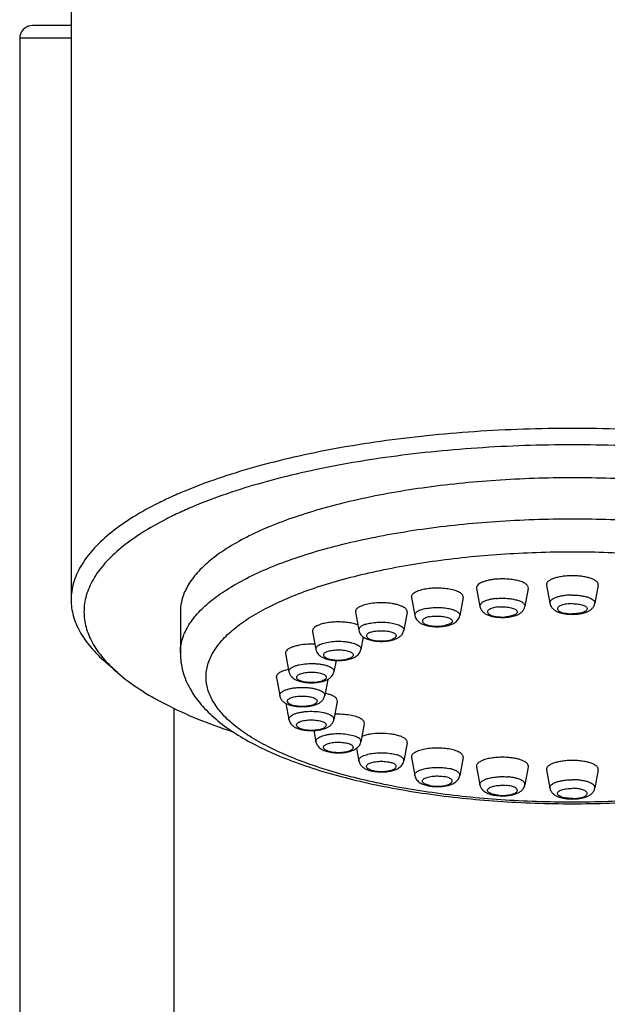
# Model space of a CAD drawing. Header units: millimetres. Extents: x 144 to 417, y 85 to 376.
# Tile 7 of 11: x 224 to 236, y 329 to 348. Entities that reach past the tile are written whole.
import ezdxf

# ---------------------------------------------------------------- set-up
doc = ezdxf.new("R2010")
doc.units = ezdxf.units.MM
doc.header["$LTSCALE"] = 32.67
doc.layers.get('0').update_dxf_attribs({"linetype": 'CONTINUOUS'})

msp = doc.modelspace()

# ---------------------------------------------------------------- linework, layer by layer
at = {"color": 7, "linetype": 'Continuous'}
for p, q in [((225.42, 353.087), (225.42, 336.408)), ((225.42, 347.584), (224.67, 347.584)), ((224.42, 347.334), (224.42, 241.834)), ((233.306, 336.629), (233.372, 336.277)), ((234.313, 336.629), (234.247, 336.277)), ((234.666, 336.69), (234.732, 336.338)), ((235.673, 336.69), (235.607, 336.338)), ((232.039, 336.449), (232.105, 336.098)), ((233.046, 336.449), (232.98, 336.098)), ((227.545, 336.173), (227.545, 335.374)), ((230.951, 336.164), (231.017, 335.812)), ((231.958, 336.164), (231.891, 335.812)), ((230.116, 335.792), (230.182, 335.44)), ((231.102, 335.683), (231.056, 335.44)), ((229.591, 335.358), (229.657, 335.006)), ((226.321, 334.99), (226.088, 335.194)), ((230.573, 335.226), (230.531, 335.006)), ((229.412, 334.893), (229.478, 334.541)), ((230.412, 334.856), (230.352, 334.541)), ((230.598, 334.428), (230.531, 334.076)), ((227.42, 334.294), (227.42, 326.66)), ((229.598, 334.391), (229.657, 334.076)), ((230.141, 333.862), (230.182, 333.643)), ((231.123, 333.995), (231.056, 333.643)), ((230.971, 333.514), (231.017, 333.27)), ((231.958, 333.622), (231.891, 333.27)), ((232.039, 333.337), (232.105, 332.985)), ((233.046, 333.337), (232.98, 332.985)), ((233.306, 333.157), (233.372, 332.805)), ((234.313, 333.157), (234.247, 332.805)), ((234.666, 333.096), (234.732, 332.744)), ((235.673, 333.096), (235.607, 332.744))]:
    msp.add_line(p, q, dxfattribs=at)
at = {"color": 9, "linetype": 'Continuous'}
msp.add_line((225.42, 347.334), (224.42, 347.334), dxfattribs=at)
at = {"color": 7, "linetype": 'Continuous'}
for centre, radius, start, end in [((224.67, 347.334), 0.25, 90, 180), ((232.569, 336.648), 0.764, 279.0888, 281.1617), ((229.471, 334.904), 0.0601, 180.0533, 190.6784), ((232.516, 333.535), 0.764, 258.8383, 260.9111)]:
    msp.add_arc(centre, radius, start, end, dxfattribs=at)
at = {"color": 9, "linetype": 'Continuous'}
for centre, start, end in [((229.529, 334.551), 180.0534, 190.6781), ((230.301, 334.551), 349.3219, 359.9466)]:
    msp.add_arc(centre, 0.0522, start, end, dxfattribs=at)
at = {"color": 7, "linetype": 'Continuous'}
for points, knots in [([(244.92, 336.408), (244.92, 336.462), (244.912, 336.573), (244.876, 336.737), (244.816, 336.901), (244.703, 337.123), (244.497, 337.397), (244.169, 337.705), (243.756, 337.999), (243.355, 338.225), (242.997, 338.398), (242.596, 338.574), (242.049, 338.778), (241.341, 338.996), (240.573, 339.19), (239.754, 339.357), (238.891, 339.496), (237.993, 339.605), (236.749, 339.711), (235.17, 339.763), (233.59, 339.711), (232.347, 339.605), (231.448, 339.496), (230.585, 339.357), (229.766, 339.19), (228.999, 338.996), (228.291, 338.778), (227.744, 338.574), (227.342, 338.398), (226.984, 338.225), (226.583, 337.999), (226.17, 337.705), (225.842, 337.397), (225.637, 337.123), (225.523, 336.901), (225.463, 336.737), (225.428, 336.573), (225.42, 336.462), (225.42, 336.408)], [0, 0, 0, 0, 0.007526, 0.015185, 0.023105, 0.031399, 0.049447, 0.069899, 0.093055, 0.119032, 0.133082, 0.147826, 0.179327, 0.213371, 0.249737, 0.288162, 0.32835, 0.369979, 0.412706, 0.5, 0.587294, 0.630021, 0.67165, 0.711838, 0.750263, 0.786629, 0.820673, 0.852174, 0.866918, 0.880968, 0.906945, 0.930101, 0.950553, 0.968601, 0.976895, 0.984815, 0.992474, 1, 1, 1, 1]), ([(244.67, 336.173), (244.67, 336.226), (244.662, 336.334), (244.615, 336.551), (244.492, 336.825), (244.258, 337.137), (243.938, 337.436), (243.536, 337.723), (243.146, 337.943), (242.796, 338.112), (242.405, 338.283), (241.872, 338.483), (241.182, 338.695), (240.435, 338.884), (239.637, 339.046), (238.796, 339.182), (237.92, 339.288), (236.709, 339.391), (235.17, 339.442), (233.63, 339.391), (232.419, 339.288), (231.543, 339.182), (230.703, 339.046), (229.905, 338.884), (229.157, 338.695), (228.467, 338.483), (227.934, 338.283), (227.543, 338.112), (227.194, 337.943), (226.803, 337.723), (226.401, 337.436), (226.081, 337.137), (225.847, 336.825), (225.725, 336.551), (225.678, 336.334), (225.67, 336.226), (225.67, 336.173)], [0, 0, 0, 0, 0.007525, 0.015184, 0.031369, 0.049418, 0.069872, 0.093029, 0.119007, 0.133059, 0.147804, 0.179306, 0.213353, 0.249721, 0.288149, 0.328339, 0.369971, 0.412701, 0.5, 0.587299, 0.630029, 0.671661, 0.711851, 0.750279, 0.786647, 0.820694, 0.852196, 0.866941, 0.880993, 0.906971, 0.930128, 0.950582, 0.968631, 0.984816, 0.992475, 1, 1, 1, 1]), ([(235.17, 338.781), (234.674, 338.781), (233.698, 338.748), (232.499, 338.626), (231.584, 338.479), (230.944, 338.348), (230.344, 338.197), (229.79, 338.027), (229.287, 337.839), (228.841, 337.635), (228.455, 337.417), (228.132, 337.187), (227.875, 336.946), (227.687, 336.696), (227.589, 336.477), (227.551, 336.302), (227.545, 336.216), (227.545, 336.173)], [0, 0, 0, 0, 0.174606, 0.343307, 0.423692, 0.50055, 0.573289, 0.641384, 0.704392, 0.761976, 0.813935, 0.860251, 0.901161, 0.937259, 0.96963, 0.98495, 1, 1, 1, 1]), ([(242.795, 336.173), (242.795, 336.216), (242.788, 336.302), (242.75, 336.477), (242.652, 336.696), (242.464, 336.946), (242.208, 337.187), (241.885, 337.417), (241.498, 337.635), (241.052, 337.839), (240.549, 338.027), (239.996, 338.197), (239.396, 338.348), (238.755, 338.479), (237.84, 338.626), (236.642, 338.748), (235.666, 338.781), (235.17, 338.781)], [0, 0, 0, 0, 0.01505, 0.03037, 0.062741, 0.098839, 0.139749, 0.186065, 0.238024, 0.295608, 0.358616, 0.426711, 0.49945, 0.576308, 0.656693, 0.825394, 1, 1, 1, 1]), ([(233.679, 336.807), (233.652, 336.804), (233.599, 336.798), (233.525, 336.783), (233.458, 336.765), (233.402, 336.743), (233.357, 336.718), (233.325, 336.691), (233.309, 336.665), (233.305, 336.644), (233.305, 336.634), (233.306, 336.629)], [0, 0, 0, 0, 0.18453, 0.356835, 0.512831, 0.649261, 0.76412, 0.857419, 0.932744, 0.966603, 1, 1, 1, 1]), ([(234.313, 336.629), (234.314, 336.636), (234.315, 336.65), (234.307, 336.671), (234.293, 336.691), (234.272, 336.71), (234.244, 336.728), (234.197, 336.752), (234.125, 336.777), (234.026, 336.798), (233.914, 336.81), (233.797, 336.814), (233.718, 336.81), (233.679, 336.807)], [0, 0, 0, 0, 0.028979, 0.059328, 0.093609, 0.133456, 0.179671, 0.232479, 0.356895, 0.502832, 0.663898, 0.832385, 1, 1, 1, 1]), ([(235.17, 336.874), (235.136, 336.874), (235.068, 336.872), (234.971, 336.861), (234.882, 336.845), (234.805, 336.822), (234.742, 336.795), (234.702, 336.768), (234.68, 336.744), (234.67, 336.726), (234.665, 336.708), (234.665, 336.696), (234.666, 336.69)], [0, 0, 0, 0, 0.178236, 0.349946, 0.508984, 0.649995, 0.768949, 0.864, 0.903164, 0.937755, 0.969319, 1, 1, 1, 1]), ([(235.673, 336.69), (235.674, 336.696), (235.675, 336.708), (235.67, 336.726), (235.659, 336.744), (235.638, 336.768), (235.597, 336.795), (235.534, 336.822), (235.457, 336.845), (235.368, 336.861), (235.271, 336.872), (235.204, 336.874), (235.17, 336.874)], [0, 0, 0, 0, 0.030681, 0.062245, 0.096836, 0.136, 0.231051, 0.350005, 0.491016, 0.650054, 0.821764, 1, 1, 1, 1]), ([(232.29, 336.61), (232.253, 336.603), (232.2, 336.589), (232.136, 336.564), (232.099, 336.544), (232.07, 336.522), (232.049, 336.499), (232.038, 336.474), (232.037, 336.457), (232.039, 336.449)], [0, 0, 0, 0, 0.355106, 0.506741, 0.638853, 0.75116, 0.845195, 0.925395, 1, 1, 1, 1]), ([(233.046, 336.449), (233.047, 336.457), (233.047, 336.474), (233.037, 336.498), (233.017, 336.52), (232.99, 336.541), (232.954, 336.561), (232.894, 336.586), (232.804, 336.61), (232.682, 336.628), (232.55, 336.635), (232.418, 336.63), (232.332, 336.618), (232.29, 336.61)], [0, 0, 0, 0, 0.028085, 0.058111, 0.093064, 0.134608, 0.183369, 0.239315, 0.370565, 0.521862, 0.684066, 0.846894, 1, 1, 1, 1]), ([(225.42, 336.408), (225.42, 336.356), (225.427, 336.251), (225.47, 336.04), (225.583, 335.773), (225.799, 335.469), (225.985, 335.285), (226.088, 335.194)], [0, 0, 0, 0, 0.108995, 0.219778, 0.452691, 0.710256, 1, 1, 1, 1]), ([(231.958, 336.164), (231.959, 336.172), (231.959, 336.191), (231.945, 336.218), (231.92, 336.243), (231.885, 336.266), (231.841, 336.287), (231.788, 336.305), (231.727, 336.321), (231.636, 336.338), (231.514, 336.349), (231.366, 336.347), (231.226, 336.332), (231.137, 336.311), (231.097, 336.297)], [0, 0, 0, 0, 0.027868, 0.058356, 0.094887, 0.139099, 0.191385, 0.251394, 0.318311, 0.391003, 0.548099, 0.710454, 0.865084, 1, 1, 1, 1]), ([(234.732, 336.338), (234.736, 336.317), (234.752, 336.277), (234.792, 336.228), (234.842, 336.192), (234.897, 336.165), (234.959, 336.146), (235.05, 336.128), (235.121, 336.123), (235.17, 336.123)], [0, 0, 0, 0, 0.123463, 0.242054, 0.356401, 0.471668, 0.59308, 0.722689, 1, 1, 1, 1]), ([(235.17, 336.123), (235.218, 336.123), (235.29, 336.128), (235.38, 336.146), (235.442, 336.165), (235.498, 336.192), (235.548, 336.228), (235.588, 336.277), (235.603, 336.317), (235.607, 336.338)], [0, 0, 0, 0, 0.277315, 0.406924, 0.528338, 0.643604, 0.757951, 0.876539, 1, 1, 1, 1]), ([(225.67, 336.173), (225.67, 336.071), (225.699, 335.861), (225.829, 335.555), (226.039, 335.258), (226.22, 335.079), (226.321, 334.99)], [0, 0, 0, 0, 0.219414, 0.452436, 0.710121, 1, 1, 1, 1]), ([(231.097, 336.297), (231.074, 336.289), (231.034, 336.273), (230.99, 336.245), (230.966, 336.22), (230.955, 336.201), (230.949, 336.183), (230.95, 336.17), (230.951, 336.164)], [0, 0, 0, 0, 0.342386, 0.615349, 0.72713, 0.82519, 0.914013, 1, 1, 1, 1]), ([(233.372, 336.277), (233.377, 336.253), (233.396, 336.207), (233.445, 336.154), (233.506, 336.117), (233.574, 336.091), (233.649, 336.074), (233.758, 336.06), (233.842, 336.061), (233.899, 336.066)], [0, 0, 0, 0, 0.121045, 0.236521, 0.348754, 0.464987, 0.589965, 0.723516, 1, 1, 1, 1]), ([(233.899, 336.066), (233.938, 336.069), (233.995, 336.078), (234.067, 336.099), (234.116, 336.119), (234.161, 336.146), (234.2, 336.18), (234.231, 336.224), (234.244, 336.259), (234.247, 336.277)], [0, 0, 0, 0, 0.271424, 0.396878, 0.51621, 0.632683, 0.750767, 0.87335, 1, 1, 1, 1]), ([(230.997, 335.917), (230.968, 335.928), (230.904, 335.947), (230.8, 335.965), (230.687, 335.975), (230.57, 335.976), (230.455, 335.968), (230.349, 335.95), (230.258, 335.926), (230.205, 335.902), (230.182, 335.889)], [0, 0, 0, 0, 0.111497, 0.239587, 0.37845, 0.521368, 0.661313, 0.791484, 0.905878, 1, 1, 1, 1]), ([(232.105, 336.098), (232.11, 336.071), (232.132, 336.021), (232.188, 335.966), (232.256, 335.929), (232.333, 335.904), (232.417, 335.889), (232.507, 335.881), (232.599, 335.882), (232.66, 335.889), (232.689, 335.894)], [0, 0, 0, 0, 0.119981, 0.234002, 0.345863, 0.463879, 0.591787, 0.727525, 0.865689, 1, 1, 1, 1]), ([(232.717, 335.898), (232.746, 335.904), (232.803, 335.919), (232.883, 335.956), (232.937, 336.004), (232.968, 336.054), (232.977, 336.083), (232.98, 336.098)], [0, 0, 0, 0, 0.260244, 0.501409, 0.743042, 0.869927, 1, 1, 1, 1]), ([(230.182, 335.889), (230.171, 335.882), (230.151, 335.869), (230.128, 335.844), (230.115, 335.818), (230.114, 335.8), (230.116, 335.792)], [0, 0, 0, 0, 0.315502, 0.577333, 0.797494, 1, 1, 1, 1]), ([(231.017, 335.812), (231.02, 335.796), (231.03, 335.766), (231.054, 335.727), (231.086, 335.694), (231.135, 335.66), (231.206, 335.629), (231.3, 335.607), (231.403, 335.596), (231.509, 335.596), (231.612, 335.608), (231.678, 335.623), (231.708, 335.634)], [0, 0, 0, 0, 0.060862, 0.120134, 0.177424, 0.23336, 0.346992, 0.470709, 0.604826, 0.742984, 0.876768, 1, 1, 1, 1]), ([(231.708, 335.634), (231.729, 335.641), (231.769, 335.658), (231.825, 335.694), (231.87, 335.745), (231.887, 335.789), (231.891, 335.812)], [0, 0, 0, 0, 0.247162, 0.488934, 0.738841, 1, 1, 1, 1]), ([(227.545, 335.374), (227.545, 335.313), (227.553, 335.191), (227.59, 335.011), (227.651, 334.837), (227.76, 334.613), (227.947, 334.352), (228.233, 334.073), (228.576, 333.821), (228.973, 333.59), (229.422, 333.38), (229.921, 333.189), (230.466, 333.017), (231.053, 332.866), (231.679, 332.736), (232.57, 332.59), (233.737, 332.469), (234.687, 332.437), (235.17, 332.437)], [0, 0, 0, 0, 0.020926, 0.041863, 0.062847, 0.083954, 0.126971, 0.17211, 0.220422, 0.27265, 0.329202, 0.390201, 0.455552, 0.524991, 0.59813, 0.674482, 0.834496, 1, 1, 1, 1]), ([(229.607, 335.414), (229.6, 335.406), (229.59, 335.388), (229.589, 335.367), (229.591, 335.358)], [0, 0, 0, 0, 0.526857, 1, 1, 1, 1]), ([(230.163, 335.54), (230.103, 335.543), (229.986, 335.541), (229.845, 335.522), (229.747, 335.496), (229.687, 335.473), (229.64, 335.447), (229.616, 335.425), (229.607, 335.414)], [0, 0, 0, 0, 0.310427, 0.598992, 0.725125, 0.8349, 0.926501, 1, 1, 1, 1]), ([(230.182, 335.44), (230.185, 335.422), (230.197, 335.389), (230.226, 335.346), (230.263, 335.312), (230.305, 335.286), (230.351, 335.266), (230.419, 335.244), (230.512, 335.228), (230.629, 335.222), (230.745, 335.23), (230.853, 335.252), (230.919, 335.278), (230.947, 335.295)], [0, 0, 0, 0, 0.061323, 0.120788, 0.178109, 0.234432, 0.291741, 0.351657, 0.481138, 0.61956, 0.757106, 0.884506, 1, 1, 1, 1]), ([(230.947, 335.295), (230.973, 335.31), (231.01, 335.34), (231.043, 335.393), (231.053, 335.424), (231.056, 335.44)], [0, 0, 0, 0, 0.484048, 0.738498, 1, 1, 1, 1]), ([(235.17, 332.437), (235.652, 332.437), (236.602, 332.469), (237.769, 332.59), (238.66, 332.736), (239.286, 332.866), (239.874, 333.017), (240.419, 333.189), (240.917, 333.38), (241.366, 333.59), (241.763, 333.821), (242.106, 334.073), (242.392, 334.352), (242.579, 334.613), (242.688, 334.837), (242.749, 335.011), (242.786, 335.191), (242.795, 335.313), (242.795, 335.374)], [0, 0, 0, 0, 0.165504, 0.325518, 0.40187, 0.475009, 0.544449, 0.609799, 0.670798, 0.72735, 0.779578, 0.82789, 0.873029, 0.916046, 0.937153, 0.958137, 0.979074, 1, 1, 1, 1]), ([(226.321, 334.99), (226.454, 334.874), (226.757, 334.65), (227.279, 334.352), (227.89, 334.075), (228.332, 333.914), (228.567, 333.837)], [0, 0, 0, 0, 0.207997, 0.444191, 0.708566, 1, 1, 1, 1]), ([(229.649, 335.051), (229.615, 335.044), (229.568, 335.031), (229.51, 335.008), (229.475, 334.99), (229.447, 334.97), (229.427, 334.949), (229.414, 334.927), (229.411, 334.912), (229.411, 334.904)], [0, 0, 0, 0, 0.347464, 0.49746, 0.629805, 0.744182, 0.841563, 0.924914, 1, 1, 1, 1]), ([(229.657, 335.006), (229.661, 334.987), (229.674, 334.95), (229.709, 334.904), (229.752, 334.868), (229.819, 334.833), (229.916, 334.805), (230.042, 334.79), (230.173, 334.791), (230.279, 334.807), (230.356, 334.83), (230.408, 334.852), (230.455, 334.882), (230.481, 334.908), (230.493, 334.922)], [0, 0, 0, 0, 0.061752, 0.121338, 0.178713, 0.235743, 0.357297, 0.492585, 0.633055, 0.765888, 0.826984, 0.884989, 0.941849, 1, 1, 1, 1]), ([(230.493, 334.922), (230.502, 334.934), (230.519, 334.961), (230.529, 334.991), (230.531, 335.006)], [0, 0, 0, 0, 0.493467, 1, 1, 1, 1]), ([(229.478, 334.541), (229.482, 334.52), (229.497, 334.479), (229.537, 334.43), (229.587, 334.394), (229.643, 334.368), (229.704, 334.349), (229.795, 334.331), (229.915, 334.323), (230.035, 334.331), (230.126, 334.349), (230.187, 334.368), (230.243, 334.394), (230.293, 334.43), (230.333, 334.479), (230.348, 334.52), (230.352, 334.541)], [0, 0, 0, 0, 0.061732, 0.121029, 0.178205, 0.235838, 0.296545, 0.361351, 0.500008, 0.638664, 0.703468, 0.764174, 0.821805, 0.878978, 0.938271, 1, 1, 1, 1]), ([(230.582, 334.484), (230.572, 334.495), (230.546, 334.518), (230.497, 334.545), (230.433, 334.568), (230.386, 334.58), (230.361, 334.586)], [0, 0, 0, 0, 0.181729, 0.409927, 0.684421, 1, 1, 1, 1]), ([(230.598, 334.428), (230.599, 334.437), (230.598, 334.458), (230.588, 334.475), (230.582, 334.484)], [0, 0, 0, 0, 0.473143, 1, 1, 1, 1]), ([(229.657, 334.076), (229.66, 334.061), (229.67, 334.031), (229.686, 334.004), (229.696, 333.992)], [0, 0, 0, 0, 0.506533, 1, 1, 1, 1]), ([(229.696, 333.992), (229.707, 333.977), (229.734, 333.951), (229.781, 333.922), (229.832, 333.9), (229.91, 333.877), (230.016, 333.861), (230.146, 333.859), (230.273, 333.874), (230.37, 333.903), (230.436, 333.938), (230.48, 333.973), (230.514, 334.02), (230.528, 334.057), (230.531, 334.076)], [0, 0, 0, 0, 0.058153, 0.115015, 0.173021, 0.234119, 0.366955, 0.507426, 0.642714, 0.764266, 0.821295, 0.878667, 0.938249, 1, 1, 1, 1]), ([(231.056, 334.092), (231.043, 334.1), (231.012, 334.115), (230.941, 334.141), (230.836, 334.164), (230.697, 334.178), (230.6, 334.179), (230.55, 334.177)], [0, 0, 0, 0, 0.09064, 0.194772, 0.437669, 0.712923, 1, 1, 1, 1]), ([(231.123, 333.995), (231.124, 334.003), (231.124, 334.021), (231.111, 334.047), (231.087, 334.071), (231.067, 334.085), (231.056, 334.092)], [0, 0, 0, 0, 0.202506, 0.422667, 0.684498, 1, 1, 1, 1]), ([(230.182, 333.643), (230.185, 333.627), (230.195, 333.596), (230.229, 333.543), (230.265, 333.513), (230.291, 333.498)], [0, 0, 0, 0, 0.261502, 0.515952, 1, 1, 1, 1]), ([(230.291, 333.498), (230.32, 333.481), (230.385, 333.455), (230.493, 333.433), (230.609, 333.425), (230.726, 333.431), (230.82, 333.447), (230.888, 333.469), (230.933, 333.489), (230.975, 333.515), (231.012, 333.549), (231.042, 333.592), (231.053, 333.625), (231.056, 333.643)], [0, 0, 0, 0, 0.115497, 0.2429, 0.380448, 0.518872, 0.648352, 0.708268, 0.765577, 0.821899, 0.879218, 0.938679, 1, 1, 1, 1]), ([(231.811, 333.755), (231.785, 333.764), (231.728, 333.78), (231.604, 333.801), (231.439, 333.81), (231.275, 333.798), (231.155, 333.774), (231.101, 333.757), (231.076, 333.748)], [0, 0, 0, 0, 0.110926, 0.235118, 0.505672, 0.773204, 0.893792, 1, 1, 1, 1]), ([(231.958, 333.622), (231.959, 333.628), (231.959, 333.641), (231.954, 333.66), (231.942, 333.678), (231.919, 333.703), (231.875, 333.731), (231.834, 333.748), (231.811, 333.755)], [0, 0, 0, 0, 0.085987, 0.17481, 0.27287, 0.384651, 0.657614, 1, 1, 1, 1]), ([(232.795, 333.497), (232.753, 333.505), (232.667, 333.517), (232.534, 333.522), (232.403, 333.516), (232.281, 333.498), (232.191, 333.473), (232.13, 333.448), (232.095, 333.429), (232.067, 333.407), (232.048, 333.385), (232.038, 333.361), (232.038, 333.344), (232.039, 333.337)], [0, 0, 0, 0, 0.153106, 0.315934, 0.478138, 0.629435, 0.760685, 0.816631, 0.865392, 0.906936, 0.941889, 0.971915, 1, 1, 1, 1]), ([(233.046, 333.337), (233.047, 333.345), (233.047, 333.362), (233.036, 333.386), (233.015, 333.41), (232.986, 333.431), (232.948, 333.451), (232.885, 333.477), (232.832, 333.49), (232.795, 333.497)], [0, 0, 0, 0, 0.074605, 0.154805, 0.24884, 0.361147, 0.493259, 0.644894, 1, 1, 1, 1]), ([(231.017, 333.27), (231.021, 333.248), (231.038, 333.204), (231.083, 333.153), (231.139, 333.116), (231.179, 333.099), (231.2, 333.092)], [0, 0, 0, 0, 0.26116, 0.511067, 0.752841, 1, 1, 1, 1]), ([(231.2, 333.092), (231.231, 333.082), (231.296, 333.066), (231.399, 333.055), (231.505, 333.055), (231.608, 333.065), (231.703, 333.088), (231.774, 333.118), (231.822, 333.153), (231.854, 333.185), (231.879, 333.225), (231.889, 333.255), (231.891, 333.27)], [0, 0, 0, 0, 0.123234, 0.257021, 0.395181, 0.529299, 0.653016, 0.766648, 0.822581, 0.87987, 0.939139, 1, 1, 1, 1]), ([(233.94, 333.335), (233.901, 333.339), (233.822, 333.342), (233.705, 333.339), (233.594, 333.326), (233.494, 333.305), (233.422, 333.28), (233.375, 333.257), (233.348, 333.239), (233.327, 333.219), (233.312, 333.199), (233.305, 333.178), (233.305, 333.164), (233.306, 333.157)], [0, 0, 0, 0, 0.167615, 0.336102, 0.497168, 0.643105, 0.767521, 0.820329, 0.866544, 0.906391, 0.940672, 0.971021, 1, 1, 1, 1]), ([(234.313, 333.157), (234.314, 333.162), (234.315, 333.172), (234.311, 333.193), (234.294, 333.219), (234.262, 333.246), (234.217, 333.271), (234.161, 333.293), (234.095, 333.312), (234.02, 333.326), (233.967, 333.332), (233.94, 333.335)], [0, 0, 0, 0, 0.033397, 0.067256, 0.142581, 0.23588, 0.350739, 0.487169, 0.643165, 0.81547, 1, 1, 1, 1]), ([(235.17, 333.28), (235.136, 333.28), (235.068, 333.277), (234.971, 333.267), (234.882, 333.25), (234.805, 333.228), (234.742, 333.201), (234.702, 333.174), (234.68, 333.15), (234.67, 333.132), (234.665, 333.114), (234.665, 333.102), (234.666, 333.096)], [0, 0, 0, 0, 0.178236, 0.349946, 0.508984, 0.649995, 0.768949, 0.864, 0.903164, 0.937755, 0.969319, 1, 1, 1, 1]), ([(235.673, 333.096), (235.674, 333.102), (235.675, 333.114), (235.67, 333.132), (235.659, 333.15), (235.638, 333.174), (235.597, 333.201), (235.534, 333.228), (235.457, 333.25), (235.368, 333.267), (235.271, 333.277), (235.204, 333.28), (235.17, 333.28)], [0, 0, 0, 0, 0.030681, 0.062245, 0.096836, 0.136, 0.231051, 0.350005, 0.491016, 0.650054, 0.821764, 1, 1, 1, 1]), ([(232.105, 332.985), (232.108, 332.97), (232.117, 332.941), (232.147, 332.891), (232.202, 332.843), (232.281, 332.806), (232.338, 332.792), (232.368, 332.786)], [0, 0, 0, 0, 0.130073, 0.25696, 0.498594, 0.739758, 1, 1, 1, 1]), ([(232.395, 332.781), (232.425, 332.776), (232.486, 332.77), (232.578, 332.769), (232.667, 332.776), (232.752, 332.792), (232.828, 332.816), (232.897, 332.853), (232.953, 332.908), (232.975, 332.958), (232.98, 332.985)], [0, 0, 0, 0, 0.134314, 0.27248, 0.408219, 0.536128, 0.654145, 0.766005, 0.880022, 1, 1, 1, 1]), ([(233.372, 332.805), (233.376, 332.787), (233.388, 332.752), (233.419, 332.708), (233.459, 332.674), (233.503, 332.648), (233.552, 332.627), (233.624, 332.606), (233.681, 332.598), (233.721, 332.594)], [0, 0, 0, 0, 0.126653, 0.249237, 0.367323, 0.483796, 0.603126, 0.72858, 1, 1, 1, 1]), ([(233.721, 332.594), (233.777, 332.589), (233.862, 332.589), (233.97, 332.602), (234.045, 332.62), (234.113, 332.645), (234.174, 332.682), (234.223, 332.735), (234.242, 332.781), (234.247, 332.805)], [0, 0, 0, 0, 0.276488, 0.41004, 0.535019, 0.651252, 0.763484, 0.878957, 1, 1, 1, 1]), ([(234.732, 332.744), (234.736, 332.723), (234.752, 332.682), (234.792, 332.633), (234.842, 332.597), (234.897, 332.571), (234.959, 332.552), (235.05, 332.534), (235.121, 332.529), (235.17, 332.529)], [0, 0, 0, 0, 0.123463, 0.242054, 0.356401, 0.471668, 0.59308, 0.722689, 1, 1, 1, 1]), ([(235.17, 332.529), (235.218, 332.529), (235.29, 332.534), (235.38, 332.552), (235.442, 332.571), (235.498, 332.597), (235.548, 332.633), (235.588, 332.682), (235.603, 332.723), (235.607, 332.744)], [0, 0, 0, 0, 0.277315, 0.406924, 0.528338, 0.643604, 0.757951, 0.876539, 1, 1, 1, 1])]:
    msp.add_open_spline(points, degree=3, knots=knots, dxfattribs=at)
at = {"color": 9, "linetype": 'Continuous'}
for points, knots in [([(227.545, 335.374), (227.545, 335.417), (227.551, 335.503), (227.589, 335.678), (227.687, 335.898), (227.875, 336.148), (228.132, 336.388), (228.455, 336.618), (228.841, 336.836), (229.287, 337.04), (229.79, 337.228), (230.344, 337.398), (230.944, 337.55), (231.584, 337.68), (232.499, 337.828), (233.698, 337.95), (234.674, 337.982), (235.17, 337.982)], [0, 0, 0, 0, 0.01505, 0.03037, 0.062741, 0.098839, 0.139749, 0.186065, 0.238024, 0.295608, 0.358616, 0.426711, 0.49945, 0.576308, 0.656693, 0.825394, 1, 1, 1, 1]), ([(235.17, 337.982), (235.666, 337.982), (236.642, 337.95), (237.84, 337.828), (238.755, 337.68), (239.396, 337.55), (239.996, 337.398), (240.549, 337.228), (241.052, 337.04), (241.498, 336.836), (241.885, 336.618), (242.208, 336.388), (242.464, 336.148), (242.652, 335.898), (242.75, 335.678), (242.788, 335.503), (242.795, 335.417), (242.795, 335.374)], [0, 0, 0, 0, 0.174606, 0.343307, 0.423692, 0.50055, 0.573289, 0.641384, 0.704392, 0.761976, 0.813935, 0.860251, 0.901161, 0.937259, 0.96963, 0.98495, 1, 1, 1, 1]), ([(235.17, 332.467), (234.706, 332.467), (233.794, 332.497), (232.674, 332.612), (231.819, 332.749), (231.221, 332.871), (230.66, 333.012), (230.143, 333.172), (229.673, 333.347), (229.256, 333.538), (228.895, 333.742), (228.593, 333.956), (228.353, 334.181), (228.178, 334.415), (228.086, 334.62), (228.051, 334.783), (228.042, 334.904), (228.051, 335.025), (228.086, 335.188), (228.178, 335.394), (228.353, 335.627), (228.593, 335.852), (228.895, 336.067), (229.256, 336.27), (229.673, 336.461), (230.143, 336.637), (230.66, 336.796), (231.221, 336.937), (231.819, 337.059), (232.674, 337.197), (233.794, 337.311), (234.706, 337.341), (235.17, 337.341)], [0, 0, 0, 0, 0.087303, 0.171653, 0.211846, 0.250275, 0.286645, 0.320692, 0.352196, 0.380988, 0.406967, 0.430126, 0.450581, 0.46863, 0.484815, 0.492475, 0.5, 0.507525, 0.515185, 0.53137, 0.549419, 0.569874, 0.593033, 0.619012, 0.647804, 0.679308, 0.713355, 0.749725, 0.788154, 0.828347, 0.912697, 1, 1, 1, 1]), ([(235.17, 337.341), (235.633, 337.341), (236.545, 337.311), (237.665, 337.197), (238.52, 337.059), (239.118, 336.937), (239.679, 336.796), (240.197, 336.637), (240.666, 336.461), (241.083, 336.27), (241.444, 336.067), (241.746, 335.852), (241.986, 335.627), (242.161, 335.394), (242.253, 335.188), (242.289, 335.025), (242.298, 334.904), (242.289, 334.783), (242.253, 334.62), (242.161, 334.415), (241.986, 334.181), (241.746, 333.956), (241.444, 333.742), (241.083, 333.538), (240.666, 333.347), (240.197, 333.172), (239.679, 333.012), (239.118, 332.871), (238.52, 332.749), (237.665, 332.612), (236.545, 332.497), (235.633, 332.467), (235.17, 332.467)], [0, 0, 0, 0, 0.087303, 0.171653, 0.211846, 0.250275, 0.286645, 0.320692, 0.352196, 0.380988, 0.406967, 0.430126, 0.450581, 0.46863, 0.484815, 0.492475, 0.5, 0.507525, 0.515185, 0.53137, 0.549419, 0.569874, 0.593033, 0.619012, 0.647804, 0.679308, 0.713355, 0.749725, 0.788154, 0.828347, 0.912697, 1, 1, 1, 1]), ([(233.696, 336.431), (233.673, 336.429), (233.627, 336.424), (233.562, 336.411), (233.505, 336.395), (233.456, 336.376), (233.417, 336.355), (233.389, 336.331), (233.372, 336.305), (233.371, 336.286), (233.372, 336.277)], [0, 0, 0, 0, 0.184627, 0.357022, 0.513099, 0.649601, 0.764518, 0.857865, 0.933229, 1, 1, 1, 1]), ([(233.696, 336.431), (233.73, 336.435), (233.799, 336.438), (233.901, 336.435), (233.997, 336.424), (234.084, 336.405), (234.155, 336.381), (234.203, 336.355), (234.229, 336.331), (234.242, 336.314), (234.248, 336.295), (234.248, 336.283), (234.247, 336.277)], [0, 0, 0, 0, 0.167645, 0.336162, 0.497257, 0.64322, 0.767657, 0.866522, 0.906375, 0.940661, 0.971016, 1, 1, 1, 1]), ([(235.17, 336.498), (235.14, 336.498), (235.082, 336.496), (234.997, 336.487), (234.92, 336.472), (234.853, 336.453), (234.799, 336.43), (234.763, 336.406), (234.744, 336.385), (234.735, 336.37), (234.731, 336.354), (234.731, 336.343), (234.732, 336.338)], [0, 0, 0, 0, 0.178236, 0.349947, 0.508984, 0.649996, 0.768949, 0.864, 0.903164, 0.937755, 0.969319, 1, 1, 1, 1]), ([(235.17, 336.331), (235.151, 336.331), (235.114, 336.33), (235.06, 336.324), (235.01, 336.315), (234.966, 336.303), (234.93, 336.289), (234.902, 336.272), (234.884, 336.253), (234.877, 336.231), (234.884, 336.21), (234.902, 336.191), (234.93, 336.174), (234.966, 336.16), (235.01, 336.148), (235.06, 336.139), (235.114, 336.133), (235.151, 336.132), (235.17, 336.132)], [0, 0, 0, 0, 0.087409, 0.171863, 0.250564, 0.321044, 0.381376, 0.430503, 0.468907, 0.5, 0.531093, 0.569497, 0.618624, 0.678956, 0.749436, 0.828137, 0.912591, 1, 1, 1, 1]), ([(235.17, 336.498), (235.199, 336.498), (235.258, 336.496), (235.342, 336.487), (235.419, 336.472), (235.486, 336.453), (235.541, 336.43), (235.576, 336.406), (235.595, 336.385), (235.604, 336.37), (235.608, 336.354), (235.608, 336.343), (235.607, 336.338)], [0, 0, 0, 0, 0.178236, 0.349947, 0.508984, 0.649996, 0.768949, 0.864, 0.903164, 0.937755, 0.969319, 1, 1, 1, 1]), ([(235.17, 336.331), (235.189, 336.331), (235.226, 336.33), (235.28, 336.324), (235.329, 336.315), (235.373, 336.303), (235.409, 336.289), (235.437, 336.272), (235.455, 336.253), (235.462, 336.231), (235.455, 336.21), (235.437, 336.191), (235.409, 336.174), (235.373, 336.16), (235.329, 336.148), (235.28, 336.139), (235.226, 336.133), (235.189, 336.132), (235.17, 336.132)], [0, 0, 0, 0, 0.087409, 0.171863, 0.250564, 0.321044, 0.381376, 0.430503, 0.468907, 0.5, 0.531093, 0.569497, 0.618624, 0.678956, 0.749436, 0.828137, 0.912591, 1, 1, 1, 1]), ([(232.323, 336.237), (232.291, 336.231), (232.245, 336.219), (232.19, 336.197), (232.157, 336.18), (232.132, 336.161), (232.114, 336.141), (232.104, 336.119), (232.104, 336.104), (232.105, 336.098)], [0, 0, 0, 0, 0.355108, 0.506743, 0.638855, 0.751161, 0.845195, 0.925394, 1, 1, 1, 1]), ([(232.323, 336.237), (232.359, 336.244), (232.435, 336.254), (232.549, 336.259), (232.664, 336.253), (232.769, 336.237), (232.848, 336.216), (232.9, 336.194), (232.931, 336.177), (232.955, 336.159), (232.972, 336.139), (232.981, 336.119), (232.981, 336.104), (232.98, 336.098)], [0, 0, 0, 0, 0.153107, 0.315935, 0.47814, 0.629437, 0.760687, 0.816632, 0.865393, 0.906936, 0.941889, 0.971915, 1, 1, 1, 1]), ([(233.735, 336.266), (233.7, 336.263), (233.652, 336.256), (233.593, 336.237), (233.56, 336.222), (233.535, 336.205), (233.522, 336.188), (233.519, 336.174), (233.52, 336.16), (233.529, 336.142), (233.551, 336.124), (233.581, 336.108), (233.62, 336.094), (233.666, 336.083), (233.717, 336.075), (233.791, 336.07), (233.847, 336.071), (233.885, 336.074)], [0, 0, 0, 0, 0.158903, 0.226175, 0.282829, 0.328217, 0.363602, 0.379005, 0.394049, 0.426941, 0.468719, 0.52162, 0.5855, 0.658961, 0.739868, 0.825624, 1, 1, 1, 1]), ([(233.735, 336.266), (233.772, 336.27), (233.829, 336.271), (233.902, 336.265), (233.953, 336.257), (233.999, 336.246), (234.038, 336.233), (234.069, 336.216), (234.09, 336.199), (234.1, 336.181), (234.1, 336.167), (234.097, 336.153), (234.084, 336.136), (234.06, 336.118), (234.026, 336.103), (233.968, 336.085), (233.919, 336.077), (233.885, 336.074)], [0, 0, 0, 0, 0.174376, 0.260132, 0.341039, 0.4145, 0.47838, 0.531281, 0.573059, 0.605951, 0.620995, 0.636398, 0.671783, 0.717171, 0.773825, 0.841097, 1, 1, 1, 1]), ([(231.144, 335.928), (231.179, 335.939), (231.256, 335.958), (231.378, 335.971), (231.506, 335.973), (231.612, 335.963), (231.691, 335.948), (231.744, 335.935), (231.79, 335.919), (231.828, 335.901), (231.859, 335.881), (231.88, 335.859), (231.892, 335.836), (231.893, 335.819), (231.891, 335.812)], [0, 0, 0, 0, 0.134916, 0.289546, 0.451901, 0.608997, 0.681689, 0.748606, 0.808615, 0.860902, 0.905114, 0.941644, 0.972132, 1, 1, 1, 1]), ([(232.397, 336.077), (232.382, 336.074), (232.353, 336.067), (232.314, 336.053), (232.283, 336.037), (232.262, 336.019), (232.252, 336.001), (232.252, 335.987), (232.255, 335.973), (232.268, 335.956), (232.292, 335.939), (232.326, 335.924), (232.384, 335.905), (232.47, 335.892), (232.579, 335.89), (232.652, 335.898), (232.688, 335.905)], [0, 0, 0, 0, 0.073468, 0.137354, 0.190262, 0.232045, 0.26494, 0.279986, 0.295391, 0.33078, 0.376174, 0.432833, 0.500113, 0.659036, 0.833435, 1, 1, 1, 1]), ([(232.397, 336.077), (232.432, 336.084), (232.506, 336.092), (232.614, 336.089), (232.7, 336.076), (232.759, 336.058), (232.792, 336.042), (232.817, 336.025), (232.83, 336.008), (232.833, 335.994), (232.833, 335.98), (232.823, 335.962), (232.802, 335.944), (232.771, 335.928), (232.732, 335.915), (232.703, 335.908), (232.688, 335.905)], [0, 0, 0, 0, 0.166565, 0.340964, 0.499887, 0.567167, 0.623826, 0.66922, 0.704609, 0.720014, 0.73506, 0.767955, 0.809738, 0.862646, 0.926532, 1, 1, 1, 1]), ([(231.144, 335.928), (231.124, 335.921), (231.089, 335.906), (231.051, 335.882), (231.03, 335.86), (231.02, 335.845), (231.016, 335.828), (231.016, 335.817), (231.017, 335.812)], [0, 0, 0, 0, 0.342386, 0.615349, 0.72713, 0.82519, 0.914013, 1, 1, 1, 1]), ([(231.249, 335.775), (231.236, 335.771), (231.214, 335.762), (231.187, 335.746), (231.169, 335.727), (231.161, 335.705), (231.169, 335.683), (231.187, 335.665), (231.214, 335.648), (231.251, 335.633), (231.294, 335.621), (231.344, 335.612), (231.398, 335.607), (231.472, 335.605), (231.546, 335.609), (231.614, 335.621), (231.645, 335.63), (231.66, 335.635)], [0, 0, 0, 0, 0.060337, 0.109469, 0.147877, 0.178973, 0.21007, 0.248477, 0.297609, 0.357948, 0.428435, 0.507144, 0.591608, 0.679027, 0.850805, 0.929514, 1, 1, 1, 1]), ([(231.249, 335.775), (231.263, 335.78), (231.294, 335.789), (231.363, 335.801), (231.436, 335.806), (231.51, 335.803), (231.564, 335.798), (231.614, 335.789), (231.658, 335.777), (231.694, 335.762), (231.721, 335.746), (231.74, 335.727), (231.747, 335.705), (231.74, 335.683), (231.721, 335.665), (231.694, 335.648), (231.672, 335.639), (231.66, 335.635)], [0, 0, 0, 0, 0.070486, 0.149195, 0.320973, 0.408392, 0.492856, 0.571565, 0.642052, 0.702391, 0.751523, 0.78993, 0.821027, 0.852123, 0.890531, 0.939663, 1, 1, 1, 1]), ([(230.24, 335.524), (230.253, 335.532), (230.284, 335.547), (230.356, 335.571), (230.463, 335.592), (230.602, 335.602), (230.721, 335.597), (230.813, 335.585), (230.875, 335.572), (230.93, 335.556), (230.977, 335.537), (231.014, 335.516), (231.041, 335.492), (231.057, 335.467), (231.058, 335.448), (231.056, 335.44)], [0, 0, 0, 0, 0.052479, 0.113627, 0.257271, 0.418537, 0.581803, 0.65919, 0.731225, 0.7963, 0.853153, 0.901039, 0.94005, 0.971742, 1, 1, 1, 1]), ([(230.24, 335.524), (230.23, 335.518), (230.212, 335.507), (230.192, 335.486), (230.181, 335.463), (230.18, 335.447), (230.182, 335.44)], [0, 0, 0, 0, 0.315503, 0.577333, 0.797493, 1, 1, 1, 1]), ([(230.368, 335.383), (230.359, 335.378), (230.345, 335.367), (230.332, 335.35), (230.328, 335.336), (230.329, 335.322), (230.339, 335.305), (230.36, 335.287), (230.39, 335.271), (230.429, 335.257), (230.475, 335.246), (230.527, 335.238), (230.6, 335.232), (230.691, 335.234), (230.777, 335.248), (230.836, 335.266), (230.86, 335.277), (230.871, 335.283)], [0, 0, 0, 0, 0.045388, 0.080773, 0.096176, 0.11122, 0.144111, 0.18589, 0.23879, 0.30267, 0.37613, 0.457038, 0.542793, 0.717172, 0.876076, 0.943348, 1, 1, 1, 1]), ([(230.368, 335.383), (230.378, 335.389), (230.403, 335.4), (230.461, 335.418), (230.547, 335.432), (230.638, 335.433), (230.712, 335.428), (230.763, 335.42), (230.809, 335.409), (230.848, 335.395), (230.878, 335.379), (230.9, 335.361), (230.909, 335.343), (230.91, 335.33), (230.906, 335.316), (230.894, 335.298), (230.879, 335.288), (230.871, 335.283)], [0, 0, 0, 0, 0.056652, 0.123924, 0.282828, 0.457207, 0.542962, 0.62387, 0.69733, 0.76121, 0.81411, 0.855889, 0.88878, 0.903824, 0.919227, 0.954612, 1, 1, 1, 1]), ([(229.671, 335.055), (229.679, 335.065), (229.701, 335.084), (229.742, 335.107), (229.796, 335.127), (229.884, 335.15), (230.008, 335.166), (230.138, 335.167), (230.242, 335.158), (230.314, 335.147), (230.379, 335.131), (230.435, 335.112), (230.479, 335.089), (230.512, 335.064), (230.528, 335.04), (230.533, 335.02), (230.532, 335.011), (230.531, 335.006)], [0, 0, 0, 0, 0.040172, 0.090407, 0.150713, 0.220024, 0.378327, 0.547722, 0.630371, 0.708364, 0.77951, 0.841992, 0.894572, 0.936958, 0.970558, 0.985418, 1, 1, 1, 1]), ([(229.671, 335.055), (229.665, 335.048), (229.656, 335.032), (229.655, 335.014), (229.657, 335.006)], [0, 0, 0, 0, 0.526856, 1, 1, 1, 1]), ([(229.814, 334.925), (229.819, 334.932), (229.835, 334.946), (229.866, 334.962), (229.904, 334.975), (229.968, 334.991), (230.058, 335), (230.166, 334.998), (230.252, 334.985), (230.311, 334.967), (230.344, 334.951), (230.369, 334.934), (230.382, 334.917), (230.385, 334.903), (230.384, 334.889), (230.379, 334.879), (230.375, 334.874)], [0, 0, 0, 0, 0.041783, 0.094689, 0.158576, 0.232045, 0.398612, 0.573011, 0.731933, 0.799213, 0.855873, 0.901266, 0.936655, 0.95206, 0.967106, 1, 1, 1, 1]), ([(229.814, 334.925), (229.809, 334.92), (229.804, 334.91), (229.803, 334.896), (229.807, 334.882), (229.82, 334.865), (229.844, 334.848), (229.878, 334.832), (229.936, 334.814), (230.022, 334.801), (230.13, 334.799), (230.22, 334.808), (230.284, 334.823), (230.323, 334.837), (230.353, 334.853), (230.369, 334.867), (230.375, 334.874)], [0, 0, 0, 0, 0.032894, 0.04794, 0.063345, 0.098734, 0.144127, 0.200787, 0.268067, 0.426989, 0.601388, 0.767955, 0.841424, 0.905311, 0.958217, 1, 1, 1, 1]), ([(229.477, 334.551), (229.477, 334.556), (229.478, 334.566), (229.485, 334.581), (229.496, 334.595), (229.517, 334.615), (229.553, 334.637), (229.608, 334.659), (229.674, 334.677), (229.749, 334.691), (229.831, 334.699), (229.915, 334.702), (230, 334.699), (230.081, 334.691), (230.156, 334.677), (230.222, 334.659), (230.277, 334.637), (230.313, 334.615), (230.334, 334.595), (230.345, 334.581), (230.352, 334.566), (230.353, 334.556), (230.353, 334.551)], [0, 0, 0, 0, 0.015153, 0.031344, 0.0494, 0.069863, 0.118948, 0.179229, 0.249648, 0.328282, 0.412664, 0.5, 0.587336, 0.671718, 0.750352, 0.820771, 0.881052, 0.930137, 0.9506, 0.968656, 0.984847, 1, 1, 1, 1]), ([(229.625, 334.434), (229.625, 334.441), (229.63, 334.456), (229.648, 334.475), (229.675, 334.491), (229.712, 334.506), (229.755, 334.518), (229.805, 334.527), (229.859, 334.532), (229.915, 334.534), (229.971, 334.532), (230.025, 334.527), (230.075, 334.518), (230.119, 334.506), (230.155, 334.491), (230.182, 334.475), (230.201, 334.456), (230.206, 334.441), (230.206, 334.434)], [0, 0, 0, 0, 0.031093, 0.069496, 0.118623, 0.178954, 0.249434, 0.328135, 0.41259, 0.5, 0.58741, 0.671865, 0.750566, 0.821046, 0.881377, 0.930504, 0.968907, 1, 1, 1, 1]), ([(229.625, 334.434), (229.625, 334.428), (229.63, 334.413), (229.648, 334.394), (229.675, 334.377), (229.712, 334.363), (229.755, 334.351), (229.805, 334.342), (229.859, 334.336), (229.915, 334.334), (229.971, 334.336), (230.025, 334.342), (230.075, 334.351), (230.119, 334.363), (230.155, 334.377), (230.182, 334.394), (230.201, 334.413), (230.206, 334.428), (230.206, 334.434)], [0, 0, 0, 0, 0.031093, 0.069496, 0.118623, 0.178954, 0.249434, 0.328135, 0.41259, 0.5, 0.58741, 0.671865, 0.750566, 0.821046, 0.881377, 0.930504, 0.968907, 1, 1, 1, 1]), ([(229.657, 334.076), (229.656, 334.081), (229.656, 334.09), (229.66, 334.11), (229.677, 334.134), (229.709, 334.159), (229.754, 334.181), (229.809, 334.201), (229.874, 334.216), (229.947, 334.228), (230.05, 334.237), (230.18, 334.236), (230.305, 334.22), (230.393, 334.196), (230.446, 334.176), (230.488, 334.153), (230.51, 334.134), (230.517, 334.124)], [0, 0, 0, 0, 0.014582, 0.029442, 0.063042, 0.105428, 0.158008, 0.22049, 0.291636, 0.369629, 0.452278, 0.621673, 0.779976, 0.849287, 0.909593, 0.959828, 1, 1, 1, 1]), ([(229.814, 333.943), (229.809, 333.949), (229.804, 333.959), (229.803, 333.973), (229.807, 333.987), (229.82, 334.004), (229.844, 334.021), (229.878, 334.036), (229.936, 334.055), (230.022, 334.068), (230.13, 334.07), (230.22, 334.061), (230.284, 334.045), (230.323, 334.031), (230.353, 334.015), (230.369, 334.002), (230.375, 333.995)], [0, 0, 0, 0, 0.032894, 0.04794, 0.063345, 0.098734, 0.144127, 0.200787, 0.268067, 0.426989, 0.601388, 0.767955, 0.841424, 0.905311, 0.958217, 1, 1, 1, 1]), ([(230.531, 334.076), (230.533, 334.084), (230.532, 334.102), (230.523, 334.117), (230.517, 334.124)], [0, 0, 0, 0, 0.473144, 1, 1, 1, 1]), ([(229.814, 333.943), (229.819, 333.936), (229.835, 333.923), (229.866, 333.907), (229.904, 333.893), (229.968, 333.878), (230.058, 333.868), (230.166, 333.871), (230.252, 333.884), (230.311, 333.902), (230.344, 333.917), (230.369, 333.935), (230.382, 333.952), (230.385, 333.966), (230.384, 333.98), (230.379, 333.989), (230.375, 333.995)], [0, 0, 0, 0, 0.041783, 0.094689, 0.158576, 0.232045, 0.398612, 0.573011, 0.731933, 0.799213, 0.855873, 0.901266, 0.936655, 0.95206, 0.967106, 1, 1, 1, 1]), ([(230.182, 333.643), (230.18, 333.651), (230.182, 333.669), (230.197, 333.695), (230.224, 333.718), (230.261, 333.74), (230.308, 333.759), (230.363, 333.775), (230.425, 333.787), (230.517, 333.8), (230.637, 333.805), (230.775, 333.795), (230.882, 333.774), (230.955, 333.75), (230.985, 333.735), (230.999, 333.727)], [0, 0, 0, 0, 0.028258, 0.05995, 0.098961, 0.146847, 0.2037, 0.268775, 0.34081, 0.418197, 0.581463, 0.742729, 0.886373, 0.947521, 1, 1, 1, 1]), ([(230.368, 333.486), (230.359, 333.491), (230.345, 333.501), (230.332, 333.518), (230.328, 333.532), (230.329, 333.546), (230.339, 333.564), (230.36, 333.582), (230.39, 333.598), (230.429, 333.612), (230.475, 333.623), (230.527, 333.631), (230.6, 333.636), (230.691, 333.634), (230.777, 333.621), (230.836, 333.603), (230.86, 333.592), (230.871, 333.585)], [0, 0, 0, 0, 0.045388, 0.080773, 0.096176, 0.11122, 0.144111, 0.18589, 0.23879, 0.30267, 0.37613, 0.457038, 0.542793, 0.717172, 0.876076, 0.943348, 1, 1, 1, 1]), ([(231.056, 333.643), (231.058, 333.65), (231.057, 333.666), (231.046, 333.688), (231.026, 333.709), (231.008, 333.721), (230.999, 333.727)], [0, 0, 0, 0, 0.202507, 0.422667, 0.684497, 1, 1, 1, 1]), ([(230.368, 333.486), (230.378, 333.48), (230.403, 333.469), (230.461, 333.45), (230.547, 333.437), (230.638, 333.435), (230.712, 333.441), (230.763, 333.449), (230.809, 333.46), (230.848, 333.473), (230.878, 333.49), (230.9, 333.507), (230.909, 333.525), (230.91, 333.539), (230.906, 333.553), (230.894, 333.57), (230.879, 333.58), (230.871, 333.585)], [0, 0, 0, 0, 0.056652, 0.123924, 0.282828, 0.457207, 0.542962, 0.62387, 0.69733, 0.76121, 0.81411, 0.855889, 0.88878, 0.903824, 0.919227, 0.954612, 1, 1, 1, 1]), ([(231.017, 333.27), (231.015, 333.278), (231.016, 333.294), (231.028, 333.318), (231.05, 333.339), (231.08, 333.359), (231.118, 333.377), (231.164, 333.393), (231.217, 333.407), (231.296, 333.421), (231.402, 333.431), (231.531, 333.43), (231.653, 333.416), (231.729, 333.398), (231.764, 333.386)], [0, 0, 0, 0, 0.027868, 0.058356, 0.094886, 0.139098, 0.191385, 0.251394, 0.318311, 0.391003, 0.548099, 0.710454, 0.865084, 1, 1, 1, 1]), ([(231.249, 333.093), (231.236, 333.098), (231.214, 333.106), (231.187, 333.123), (231.169, 333.142), (231.161, 333.164), (231.169, 333.185), (231.187, 333.204), (231.214, 333.221), (231.251, 333.235), (231.294, 333.247), (231.344, 333.256), (231.398, 333.262), (231.472, 333.264), (231.546, 333.259), (231.614, 333.247), (231.645, 333.239), (231.66, 333.234)], [0, 0, 0, 0, 0.060337, 0.109469, 0.147877, 0.178973, 0.21007, 0.248477, 0.297609, 0.357948, 0.428435, 0.507144, 0.591608, 0.679027, 0.850805, 0.929514, 1, 1, 1, 1]), ([(231.891, 333.27), (231.892, 333.276), (231.893, 333.287), (231.888, 333.303), (231.878, 333.319), (231.858, 333.34), (231.819, 333.365), (231.784, 333.379), (231.764, 333.386)], [0, 0, 0, 0, 0.085987, 0.17481, 0.27287, 0.384651, 0.657614, 1, 1, 1, 1]), ([(231.249, 333.093), (231.263, 333.088), (231.294, 333.08), (231.363, 333.068), (231.436, 333.063), (231.51, 333.065), (231.564, 333.071), (231.614, 333.08), (231.658, 333.092), (231.694, 333.106), (231.721, 333.123), (231.74, 333.142), (231.747, 333.164), (231.74, 333.185), (231.721, 333.204), (231.694, 333.221), (231.672, 333.23), (231.66, 333.234)], [0, 0, 0, 0, 0.070486, 0.149195, 0.320973, 0.408392, 0.492856, 0.571565, 0.642052, 0.702391, 0.751523, 0.78993, 0.821027, 0.852123, 0.890531, 0.939663, 1, 1, 1, 1]), ([(232.105, 332.985), (232.104, 332.991), (232.104, 333.006), (232.113, 333.027), (232.13, 333.046), (232.154, 333.065), (232.185, 333.082), (232.237, 333.104), (232.316, 333.125), (232.421, 333.14), (232.536, 333.146), (232.65, 333.141), (232.725, 333.131), (232.761, 333.124)], [0, 0, 0, 0, 0.028085, 0.058111, 0.093064, 0.134607, 0.183368, 0.239313, 0.370563, 0.52186, 0.684065, 0.846893, 1, 1, 1, 1]), ([(232.98, 332.985), (232.981, 332.992), (232.981, 333.006), (232.971, 333.028), (232.953, 333.048), (232.928, 333.067), (232.895, 333.084), (232.84, 333.106), (232.794, 333.118), (232.761, 333.124)], [0, 0, 0, 0, 0.074606, 0.154805, 0.248839, 0.361145, 0.493257, 0.644892, 1, 1, 1, 1]), ([(232.397, 332.792), (232.382, 332.795), (232.353, 332.802), (232.314, 332.816), (232.283, 332.832), (232.262, 332.85), (232.252, 332.867), (232.252, 332.881), (232.255, 332.895), (232.268, 332.912), (232.292, 332.93), (232.326, 332.945), (232.384, 332.963), (232.47, 332.977), (232.579, 332.979), (232.652, 332.971), (232.688, 332.964)], [0, 0, 0, 0, 0.073468, 0.137354, 0.190262, 0.232045, 0.26494, 0.279986, 0.295391, 0.33078, 0.376174, 0.432833, 0.500113, 0.659036, 0.833435, 1, 1, 1, 1]), ([(232.397, 332.792), (232.432, 332.785), (232.506, 332.777), (232.614, 332.779), (232.7, 332.793), (232.759, 332.811), (232.792, 332.826), (232.817, 332.843), (232.83, 332.861), (232.833, 332.875), (232.833, 332.888), (232.823, 332.906), (232.802, 332.924), (232.771, 332.94), (232.732, 332.954), (232.703, 332.961), (232.688, 332.964)], [0, 0, 0, 0, 0.166565, 0.340964, 0.499887, 0.567167, 0.623826, 0.66922, 0.704609, 0.720014, 0.73506, 0.767955, 0.809738, 0.862646, 0.926532, 1, 1, 1, 1]), ([(233.372, 332.805), (233.371, 332.811), (233.371, 332.823), (233.378, 332.842), (233.39, 332.859), (233.416, 332.883), (233.464, 332.909), (233.536, 332.934), (233.622, 332.952), (233.719, 332.963), (233.82, 332.966), (233.889, 332.963), (233.923, 332.96)], [0, 0, 0, 0, 0.028984, 0.059339, 0.093625, 0.133478, 0.232343, 0.35678, 0.502743, 0.663838, 0.832355, 1, 1, 1, 1]), ([(234.247, 332.805), (234.249, 332.814), (234.247, 332.833), (234.231, 332.859), (234.203, 332.883), (234.164, 332.904), (234.115, 332.923), (234.057, 332.939), (233.992, 332.952), (233.947, 332.957), (233.923, 332.96)], [0, 0, 0, 0, 0.066771, 0.142135, 0.235482, 0.350399, 0.486901, 0.642978, 0.815373, 1, 1, 1, 1]), ([(234.732, 332.744), (234.731, 332.749), (234.731, 332.76), (234.735, 332.775), (234.744, 332.791), (234.763, 332.812), (234.799, 332.835), (234.853, 332.859), (234.92, 332.878), (234.997, 332.893), (235.082, 332.902), (235.14, 332.904), (235.17, 332.904)], [0, 0, 0, 0, 0.030681, 0.062245, 0.096836, 0.136, 0.231051, 0.350004, 0.491016, 0.650053, 0.821764, 1, 1, 1, 1]), ([(235.607, 332.744), (235.608, 332.749), (235.608, 332.76), (235.604, 332.775), (235.595, 332.791), (235.576, 332.812), (235.541, 332.835), (235.486, 332.859), (235.419, 332.878), (235.342, 332.893), (235.258, 332.902), (235.199, 332.904), (235.17, 332.904)], [0, 0, 0, 0, 0.030681, 0.062245, 0.096836, 0.136, 0.231051, 0.350004, 0.491016, 0.650053, 0.821764, 1, 1, 1, 1]), ([(233.735, 332.602), (233.7, 332.606), (233.652, 332.613), (233.593, 332.631), (233.56, 332.647), (233.535, 332.664), (233.522, 332.681), (233.519, 332.695), (233.52, 332.709), (233.529, 332.727), (233.551, 332.745), (233.581, 332.761), (233.62, 332.774), (233.666, 332.785), (233.717, 332.793), (233.791, 332.799), (233.847, 332.798), (233.885, 332.794)], [0, 0, 0, 0, 0.158903, 0.226175, 0.282829, 0.328217, 0.363602, 0.379005, 0.394049, 0.426941, 0.468719, 0.52162, 0.5855, 0.658961, 0.739868, 0.825624, 1, 1, 1, 1]), ([(233.735, 332.602), (233.772, 332.599), (233.829, 332.598), (233.902, 332.604), (233.953, 332.611), (233.999, 332.622), (234.038, 332.636), (234.069, 332.652), (234.09, 332.67), (234.1, 332.688), (234.1, 332.702), (234.097, 332.716), (234.084, 332.733), (234.06, 332.75), (234.026, 332.766), (233.968, 332.784), (233.919, 332.791), (233.885, 332.794)], [0, 0, 0, 0, 0.174376, 0.260132, 0.341039, 0.4145, 0.47838, 0.531281, 0.573059, 0.605951, 0.620995, 0.636398, 0.671783, 0.717171, 0.773825, 0.841097, 1, 1, 1, 1]), ([(235.17, 332.538), (235.151, 332.538), (235.114, 332.539), (235.06, 332.545), (235.01, 332.553), (234.966, 332.565), (234.93, 332.58), (234.902, 332.597), (234.884, 332.615), (234.877, 332.637), (234.884, 332.659), (234.902, 332.678), (234.93, 332.694), (234.966, 332.709), (235.01, 332.721), (235.06, 332.73), (235.114, 332.735), (235.151, 332.737), (235.17, 332.737)], [0, 0, 0, 0, 0.087409, 0.171863, 0.250564, 0.321044, 0.381376, 0.430503, 0.468907, 0.5, 0.531093, 0.569497, 0.618624, 0.678956, 0.749436, 0.828137, 0.912591, 1, 1, 1, 1]), ([(235.17, 332.538), (235.189, 332.538), (235.226, 332.539), (235.28, 332.545), (235.329, 332.553), (235.373, 332.565), (235.409, 332.58), (235.437, 332.597), (235.455, 332.615), (235.462, 332.637), (235.455, 332.659), (235.437, 332.678), (235.409, 332.694), (235.373, 332.709), (235.329, 332.721), (235.28, 332.73), (235.226, 332.735), (235.189, 332.737), (235.17, 332.737)], [0, 0, 0, 0, 0.087409, 0.171863, 0.250564, 0.321044, 0.381376, 0.430503, 0.468907, 0.5, 0.531093, 0.569497, 0.618624, 0.678956, 0.749436, 0.828137, 0.912591, 1, 1, 1, 1])]:
    msp.add_open_spline(points, degree=3, knots=knots, dxfattribs=at)

doc.saveas('drawing.dxf')
